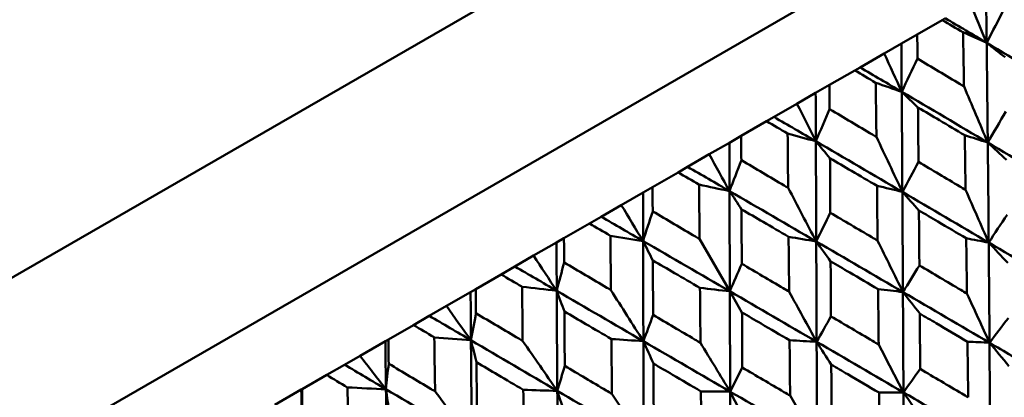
# Model space of a CAD drawing. Header units: millimetres. Extents: x 563 to 2732, y 83 to 2094.
# Tile 35 of 74: x 975.16 to 987.24, y 162.36 to 167. Entities that reach past the tile are written whole.
import ezdxf

# ---------------------------------------------------------------- set-up
doc = ezdxf.new("R2010")
doc.units = ezdxf.units.MM
doc.header["$LTSCALE"] = 10
doc.layers.add('Widoczne (ISO)', color=7, linetype='Continuous', lineweight=50)

msp = doc.modelspace()

# ---------------------------------------------------------------- linework, layer by layer
at = {"layer": 'Widoczne (ISO)'}
for p, q in [((965.143, 158.103), (998.051, 177.103)), ((966.992, 156.899), (998.169, 174.899)), ((986.48, 166.995), (986.516, 167.017)), ((986.48, 166.995), (986.173, 166.818)), ((985.978, 166.706), (986.173, 166.818)), ((985.768, 166.584), (985.978, 166.706)), ((985.471, 166.413), (985.768, 166.584)), ((985.407, 166.376), (985.471, 166.413)), ((985.407, 166.376), (985.097, 166.197)), ((984.926, 166.099), (985.097, 166.197)), ((984.697, 165.966), (984.926, 166.099)), ((984.415, 165.804), (984.697, 165.966)), ((984.324, 165.751), (984.415, 165.804)), ((984.324, 165.751), (984.012, 165.571)), ((983.868, 165.488), (984.012, 165.571)), ((983.62, 165.345), (983.868, 165.488)), ((983.355, 165.191), (983.62, 165.345)), ((983.237, 165.123), (982.925, 164.943)), ((983.237, 165.123), (983.355, 165.191)), ((982.541, 164.722), (982.807, 164.875)), ((982.807, 164.875), (982.925, 164.943)), ((982.294, 164.579), (982.541, 164.722)), ((982.149, 164.495), (981.837, 164.315)), ((982.149, 164.495), (982.294, 164.579)), ((981.464, 164.1), (981.746, 164.262)), ((981.746, 164.262), (981.837, 164.315)), ((983.501, 164.305), (983.873, 163.662)), ((981.235, 163.967), (981.464, 164.1)), ((981.065, 163.869), (980.755, 163.69)), ((981.065, 163.869), (981.235, 163.967)), ((980.394, 163.482), (980.691, 163.653)), ((980.691, 163.653), (980.755, 163.69)), ((984.022, 163.402), (983.873, 163.662)), ((980.184, 163.361), (980.394, 163.482)), ((979.989, 163.248), (980.184, 163.361)), ((979.989, 163.248), (979.682, 163.071)), ((979.334, 162.87), (979.645, 163.05)), ((979.645, 163.05), (979.682, 163.071)), ((979.144, 162.76), (979.334, 162.87)), ((978.925, 162.634), (979.144, 162.76)), ((978.925, 162.634), (978.622, 162.459)), ((978.289, 162.266), (978.613, 162.454)), ((978.613, 162.454), (978.622, 162.459)), ((984.612, 162.381), (984.943, 161.808))]:
    msp.add_line(p, q, dxfattribs=at)
msp.add_circle((1001.597, 132.962), 50, dxfattribs=at)
for points in [[(987.025, 166.715), (987.022, 166.912), (987.02, 167.109), (987.017, 167.306)], [(986.828, 167.196), (986.894, 167.036), (986.959, 166.875), (987.025, 166.715)], [(987.025, 166.715), (987.097, 166.855), (987.169, 166.995), (987.241, 167.136)], [(987.025, 166.715), (986.855, 166.816), (986.686, 166.916), (986.516, 167.017)], [(987.025, 166.715), (986.928, 166.758), (986.832, 166.801), (986.735, 166.844)], [(985.982, 166.113), (985.981, 166.31), (985.979, 166.508), (985.978, 166.706)], [(988.074, 166.088), (987.725, 166.297), (987.375, 166.506), (987.025, 166.715)], [(987.25, 166.537), (987.175, 166.596), (987.1, 166.656), (987.025, 166.715)], [(987.038, 165.489), (987.034, 165.898), (987.03, 166.307), (987.025, 166.715)], [(985.768, 166.584), (985.839, 166.427), (985.911, 166.27), (985.982, 166.113)], [(985.982, 166.113), (985.812, 166.213), (985.641, 166.313), (985.471, 166.413)], [(985.982, 166.113), (986.047, 166.249), (986.111, 166.385), (986.176, 166.521)], [(985.982, 166.113), (985.876, 166.15), (985.77, 166.187), (985.664, 166.225)], [(986.747, 166.179), (986.844, 165.949), (986.942, 165.719), (987.038, 165.489)], [(984.929, 165.505), (984.928, 165.703), (984.927, 165.901), (984.926, 166.099)], [(987.038, 165.489), (986.687, 165.698), (986.335, 165.906), (985.982, 166.113)], [(986.182, 165.92), (986.115, 165.984), (986.048, 166.049), (985.982, 166.113)], [(985.99, 164.884), (985.988, 165.294), (985.985, 165.704), (985.982, 166.113)], [(984.697, 165.966), (984.775, 165.812), (984.852, 165.658), (984.929, 165.505)], [(984.929, 165.505), (984.758, 165.605), (984.587, 165.704), (984.415, 165.804)], [(984.929, 165.505), (984.985, 165.636), (985.042, 165.767), (985.098, 165.899)], [(987.038, 165.489), (987.112, 165.617), (987.186, 165.744), (987.26, 165.871)], [(984.929, 165.505), (984.813, 165.537), (984.698, 165.569), (984.582, 165.6)], [(987.038, 165.489), (986.944, 165.52), (986.85, 165.55), (986.756, 165.58)], [(983.869, 164.893), (983.869, 165.091), (983.868, 165.289), (983.868, 165.488)], [(985.99, 164.884), (985.637, 165.091), (985.283, 165.298), (984.929, 165.505)], [(985.102, 165.296), (985.044, 165.366), (984.986, 165.435), (984.929, 165.505)], [(984.933, 164.274), (984.932, 164.685), (984.93, 165.095), (984.929, 165.505)], [(985.672, 165.559), (985.778, 165.333), (985.884, 165.109), (985.99, 164.884)], [(987.05, 164.261), (987.047, 164.671), (987.043, 165.08), (987.038, 165.489)], [(988.093, 164.863), (987.742, 165.072), (987.39, 165.281), (987.038, 165.489)], [(987.268, 165.276), (987.191, 165.347), (987.115, 165.418), (987.038, 165.489)], [(983.62, 165.345), (983.703, 165.194), (983.786, 165.043), (983.869, 164.893)], [(983.869, 164.893), (983.917, 165.019), (983.965, 165.146), (984.014, 165.272)], [(985.99, 164.884), (986.056, 165.007), (986.122, 165.129), (986.188, 165.252)], [(983.869, 164.893), (983.698, 164.993), (983.527, 165.092), (983.355, 165.191)], [(983.869, 164.893), (983.745, 164.92), (983.62, 164.946), (983.495, 164.973)], [(985.99, 164.884), (985.886, 164.909), (985.783, 164.934), (985.679, 164.958)], [(982.808, 164.28), (982.807, 164.478), (982.807, 164.677), (982.807, 164.875)], [(984.933, 164.274), (984.579, 164.481), (984.224, 164.687), (983.869, 164.893)], [(984.016, 164.669), (983.967, 164.744), (983.918, 164.819), (983.869, 164.893)], [(983.873, 163.662), (983.871, 164.072), (983.87, 164.483), (983.869, 164.893)], [(984.589, 164.933), (984.704, 164.713), (984.819, 164.493), (984.933, 164.274)], [(985.997, 163.653), (985.995, 164.064), (985.993, 164.474), (985.99, 164.884)], [(987.05, 164.261), (986.697, 164.469), (986.344, 164.677), (985.99, 164.884)], [(986.193, 164.656), (986.125, 164.732), (986.058, 164.808), (985.99, 164.884)], [(986.766, 164.908), (986.861, 164.692), (986.956, 164.476), (987.05, 164.261)], [(982.541, 164.722), (982.63, 164.574), (982.719, 164.427), (982.808, 164.28)], [(982.808, 164.28), (982.847, 164.401), (982.886, 164.523), (982.926, 164.644)], [(984.933, 164.274), (984.991, 164.392), (985.049, 164.51), (985.106, 164.627)], [(987.05, 164.261), (987.125, 164.375), (987.201, 164.489), (987.276, 164.603)], [(982.808, 164.28), (982.636, 164.38), (982.465, 164.479), (982.294, 164.579)], [(981.748, 163.669), (981.747, 163.867), (981.747, 164.065), (981.746, 164.262)], [(982.808, 164.28), (982.674, 164.302), (982.541, 164.323), (982.407, 164.345)], [(983.873, 163.662), (983.518, 163.868), (983.163, 164.074), (982.808, 164.28)], [(982.928, 164.041), (982.888, 164.121), (982.848, 164.201), (982.808, 164.28)], [(982.812, 163.049), (982.81, 163.46), (982.809, 163.87), (982.808, 164.28)], [(984.933, 164.274), (984.82, 164.293), (984.707, 164.313), (984.594, 164.332)], [(984.938, 163.042), (984.937, 163.452), (984.935, 163.863), (984.933, 164.274)], [(985.997, 163.653), (985.643, 163.86), (985.288, 164.067), (984.933, 164.274)], [(985.11, 164.03), (985.051, 164.112), (984.992, 164.193), (984.933, 164.274)], [(985.686, 164.284), (985.79, 164.073), (985.894, 163.863), (985.997, 163.653)], [(987.05, 164.261), (986.958, 164.278), (986.866, 164.296), (986.774, 164.313)], [(987.06, 163.03), (987.057, 163.441), (987.054, 163.851), (987.05, 164.261)], [(988.108, 163.635), (987.756, 163.844), (987.403, 164.053), (987.05, 164.261)], [(987.283, 164.012), (987.205, 164.095), (987.128, 164.178), (987.05, 164.261)], [(981.464, 164.1), (981.559, 163.956), (981.654, 163.812), (981.748, 163.669)], [(981.748, 163.669), (981.778, 163.785), (981.809, 163.901), (981.839, 164.017)], [(983.873, 163.662), (983.921, 163.774), (983.97, 163.887), (984.019, 164)], [(981.748, 163.669), (981.577, 163.768), (981.406, 163.868), (981.235, 163.967)], [(985.997, 163.653), (986.064, 163.762), (986.132, 163.871), (986.199, 163.981)], [(980.695, 163.061), (980.694, 163.258), (980.692, 163.456), (980.691, 163.653)], [(981.748, 163.669), (981.606, 163.685), (981.464, 163.702), (981.322, 163.718)], [(982.812, 163.049), (982.457, 163.256), (982.103, 163.462), (981.748, 163.669)], [(981.842, 163.414), (981.811, 163.499), (981.78, 163.584), (981.748, 163.669)], [(981.755, 162.439), (981.752, 162.849), (981.75, 163.259), (981.748, 163.669)], [(982.413, 163.677), (982.546, 163.467), (982.679, 163.258), (982.812, 163.049)], [(983.873, 163.662), (983.751, 163.676), (983.628, 163.69), (983.506, 163.704)], [(983.877, 162.429), (983.875, 162.84), (983.874, 163.251), (983.873, 163.662)], [(984.938, 163.042), (984.583, 163.248), (984.228, 163.455), (983.873, 163.662)], [(984.601, 163.657), (984.713, 163.452), (984.826, 163.246), (984.938, 163.042)], [(985.997, 163.653), (985.896, 163.665), (985.794, 163.677), (985.693, 163.688)], [(986.003, 162.42), (986.002, 162.831), (985.999, 163.242), (985.997, 163.653)], [(987.06, 163.03), (986.706, 163.238), (986.352, 163.446), (985.997, 163.653)], [(986.204, 163.388), (986.135, 163.477), (986.066, 163.565), (985.997, 163.653)], [(986.783, 163.634), (986.876, 163.432), (986.968, 163.231), (987.06, 163.03)], [(980.394, 163.482), (980.494, 163.341), (980.595, 163.201), (980.695, 163.061)], [(980.695, 163.061), (980.716, 163.171), (980.737, 163.282), (980.757, 163.392)], [(980.695, 163.061), (980.525, 163.161), (980.354, 163.261), (980.184, 163.361)], [(982.812, 163.049), (982.852, 163.157), (982.891, 163.264), (982.931, 163.372)], [(984.938, 163.042), (984.997, 163.146), (985.055, 163.25), (985.114, 163.354)], [(987.06, 163.03), (987.137, 163.131), (987.214, 163.231), (987.291, 163.332)], [(979.652, 162.459), (979.65, 162.655), (979.647, 162.852), (979.645, 163.05)], [(980.695, 163.061), (980.545, 163.073), (980.395, 163.084), (980.245, 163.096)], [(981.755, 162.439), (981.401, 162.646), (981.048, 162.853), (980.695, 163.061)], [(980.763, 162.791), (980.74, 162.881), (980.718, 162.971), (980.695, 163.061)], [(980.707, 161.834), (980.702, 162.243), (980.698, 162.651), (980.695, 163.061)], [(981.33, 163.052), (981.472, 162.847), (981.614, 162.643), (981.755, 162.439)], [(982.812, 163.049), (982.681, 163.058), (982.55, 163.067), (982.419, 163.076)], [(982.818, 161.817), (982.815, 162.228), (982.813, 162.638), (982.812, 163.049)], [(983.877, 162.429), (983.522, 162.636), (983.167, 162.842), (982.812, 163.049)], [(982.935, 162.774), (982.894, 162.866), (982.853, 162.958), (982.812, 163.049)], [(983.512, 163.029), (983.634, 162.828), (983.756, 162.628), (983.877, 162.429)], [(984.938, 163.042), (984.827, 163.048), (984.717, 163.055), (984.606, 163.061)], [(984.943, 161.808), (984.941, 162.219), (984.94, 162.63), (984.938, 163.042)], [(986.003, 162.42), (985.649, 162.627), (985.293, 162.835), (984.938, 163.042)], [(985.118, 162.761), (985.058, 162.855), (984.998, 162.948), (984.938, 163.042)], [(987.06, 163.03), (986.97, 163.035), (986.88, 163.039), (986.79, 163.043)], [(987.297, 162.744), (987.218, 162.84), (987.139, 162.935), (987.06, 163.03)], [(985.7, 163.009), (985.801, 162.812), (985.903, 162.616), (986.003, 162.42)], [(979.334, 162.87), (979.44, 162.732), (979.546, 162.595), (979.652, 162.459)], [(979.652, 162.459), (979.483, 162.559), (979.314, 162.66), (979.144, 162.76)], [(979.652, 162.459), (979.663, 162.563), (979.674, 162.668), (979.686, 162.773)], [(981.755, 162.439), (981.786, 162.541), (981.816, 162.643), (981.847, 162.746)], [(983.877, 162.429), (983.927, 162.528), (983.976, 162.627), (984.026, 162.726)], [(986.003, 162.42), (986.072, 162.516), (986.14, 162.612), (986.209, 162.708)], [(978.624, 161.865), (978.62, 162.061), (978.617, 162.257), (978.613, 162.454)], [(979.652, 162.459), (979.495, 162.466), (979.337, 162.474), (979.179, 162.481)], [(980.707, 161.834), (980.355, 162.042), (980.003, 162.25), (979.652, 162.459)], [(979.694, 162.174), (979.68, 162.269), (979.666, 162.364), (979.652, 162.459)], [(979.671, 161.236), (979.664, 161.643), (979.658, 162.051), (979.652, 162.459)], [(980.255, 162.432), (980.406, 162.232), (980.556, 162.032), (980.707, 161.834)], [(981.755, 162.439), (981.616, 162.443), (981.477, 162.448), (981.338, 162.452)], [(981.765, 161.209), (981.761, 161.619), (981.758, 162.029), (981.755, 162.439)], [(982.818, 161.817), (982.463, 162.025), (982.109, 162.232), (981.755, 162.439)], [(981.851, 162.149), (981.819, 162.246), (981.787, 162.343), (981.755, 162.439)], [(983.877, 162.429), (983.757, 162.43), (983.638, 162.432), (983.518, 162.433)], [(983.882, 161.196), (983.88, 161.606), (983.878, 162.018), (983.877, 162.429)], [(984.943, 161.808), (984.588, 162.015), (984.232, 162.222), (983.877, 162.429)], [(984.03, 162.133), (983.979, 162.232), (983.928, 162.33), (983.877, 162.429)], [(986.003, 162.42), (985.904, 162.419), (985.805, 162.418), (985.705, 162.417)], [(986.213, 162.119), (986.143, 162.22), (986.073, 162.32), (986.003, 162.42)], [(982.426, 162.402), (982.557, 162.207), (982.688, 162.012), (982.818, 161.817)]]:
    msp.add_open_spline(points, degree=3, dxfattribs=at)
for points, knots in [([(986.735, 166.844), (986.735, 166.844), (986.734, 166.844), (986.649, 166.895), (986.564, 166.945), (986.48, 166.995)], [0.02951568, 0.02951568, 0.02951568, 0.02951568, 0.02969929, 0.02969929, 0.05939589, 0.05939589, 0.05939589, 0.05939589]), ([(986.173, 166.818), (986.174, 166.72), (986.175, 166.621), (986.176, 166.522), (986.176, 166.521), (986.176, 166.521)], [0, 0, 0, 0, 0.02969567, 0.02969567, 0.02988021, 0.02988021, 0.02988021, 0.02988021]), ([(986.747, 166.179), (986.746, 166.198), (986.746, 166.216), (986.742, 166.438), (986.739, 166.641), (986.735, 166.844)], [0.0853813, 0.0853813, 0.0853813, 0.0853813, 0.09097809, 0.09097809, 0.15214536, 0.15214536, 0.15214536, 0.15214536]), ([(986.176, 166.521), (986.35, 166.416), (986.524, 166.312), (986.714, 166.198), (986.73, 166.189), (986.747, 166.179)], [0.0297954, 0.0297954, 0.0297954, 0.0297954, 0.09092493, 0.09092493, 0.09655955, 0.09655955, 0.09655955, 0.09655955]), ([(985.664, 166.225), (985.663, 166.225), (985.662, 166.225), (985.577, 166.276), (985.492, 166.326), (985.407, 166.376)], [0.02951568, 0.02951568, 0.02951568, 0.02951568, 0.02969929, 0.02969929, 0.05939589, 0.05939589, 0.05939589, 0.05939589]), ([(985.097, 166.197), (985.097, 166.098), (985.098, 165.999), (985.098, 165.9), (985.098, 165.899), (985.098, 165.899)], [0, 0, 0, 0, 0.02969567, 0.02969567, 0.02988021, 0.02988021, 0.02988021, 0.02988021]), ([(985.672, 165.559), (985.672, 165.577), (985.671, 165.596), (985.669, 165.818), (985.666, 166.021), (985.664, 166.225)], [0.0853813, 0.0853813, 0.0853813, 0.0853813, 0.09097809, 0.09097809, 0.15214536, 0.15214536, 0.15214536, 0.15214536]), ([(985.098, 165.899), (985.274, 165.795), (985.449, 165.691), (985.64, 165.578), (985.656, 165.568), (985.672, 165.559)], [0.0297954, 0.0297954, 0.0297954, 0.0297954, 0.09092493, 0.09092493, 0.09655955, 0.09655955, 0.09655955, 0.09655955]), ([(986.756, 165.58), (986.653, 165.641), (986.549, 165.703), (986.358, 165.816), (986.27, 165.868), (986.182, 165.92)], [0.02528165, 0.02528165, 0.02528165, 0.02528165, 0.06150593, 0.06150593, 0.09223152, 0.09223152, 0.09223152, 0.09223152]), ([(986.182, 165.92), (986.183, 165.818), (986.184, 165.715), (986.186, 165.493), (986.187, 165.372), (986.188, 165.252)], [0.03078053, 0.03078053, 0.03078053, 0.03078053, 0.06149921, 0.06149921, 0.09773041, 0.09773041, 0.09773041, 0.09773041]), ([(984.582, 165.6), (984.582, 165.601), (984.581, 165.601), (984.495, 165.651), (984.41, 165.701), (984.324, 165.751)], [0.02951568, 0.02951568, 0.02951568, 0.02951568, 0.02969929, 0.02969929, 0.05939589, 0.05939589, 0.05939589, 0.05939589]), ([(984.012, 165.571), (984.013, 165.472), (984.013, 165.373), (984.014, 165.273), (984.014, 165.273), (984.014, 165.272)], [0, 0, 0, 0, 0.02969567, 0.02969567, 0.02988021, 0.02988021, 0.02988021, 0.02988021]), ([(984.589, 164.933), (984.588, 164.952), (984.588, 164.971), (984.586, 165.193), (984.584, 165.397), (984.582, 165.6)], [0.0853813, 0.0853813, 0.0853813, 0.0853813, 0.09097809, 0.09097809, 0.15214536, 0.15214536, 0.15214536, 0.15214536]), ([(986.766, 164.908), (986.766, 164.935), (986.765, 164.963), (986.762, 165.187), (986.759, 165.384), (986.756, 165.58)], [0.0806421, 0.0806421, 0.0806421, 0.0806421, 0.08897282, 0.08897282, 0.14811965, 0.14811965, 0.14811965, 0.14811965]), ([(984.014, 165.272), (984.189, 165.169), (984.365, 165.065), (984.556, 164.952), (984.572, 164.943), (984.589, 164.933)], [0.0297954, 0.0297954, 0.0297954, 0.0297954, 0.09092493, 0.09092493, 0.09655955, 0.09655955, 0.09655955, 0.09655955]), ([(985.679, 164.958), (985.575, 165.019), (985.471, 165.08), (985.279, 165.193), (985.19, 165.245), (985.102, 165.296)], [0.02528165, 0.02528165, 0.02528165, 0.02528165, 0.06150593, 0.06150593, 0.09223152, 0.09223152, 0.09223152, 0.09223152]), ([(985.102, 165.296), (985.103, 165.194), (985.103, 165.092), (985.105, 164.869), (985.105, 164.748), (985.106, 164.627)], [0.03078053, 0.03078053, 0.03078053, 0.03078053, 0.06149921, 0.06149921, 0.09773041, 0.09773041, 0.09773041, 0.09773041]), ([(986.188, 165.252), (986.357, 165.151), (986.526, 165.051), (986.718, 164.936), (986.742, 164.922), (986.766, 164.908)], [0.02983351, 0.02983351, 0.02983351, 0.02983351, 0.0889495, 0.0889495, 0.09731113, 0.09731113, 0.09731113, 0.09731113]), ([(983.495, 164.973), (983.495, 164.973), (983.494, 164.974), (983.408, 165.024), (983.323, 165.073), (983.237, 165.123)], [0.02951568, 0.02951568, 0.02951568, 0.02951568, 0.02969929, 0.02969929, 0.05939589, 0.05939589, 0.05939589, 0.05939589]), ([(983.501, 164.305), (983.501, 164.324), (983.501, 164.343), (983.499, 164.565), (983.497, 164.769), (983.495, 164.973)], [0.0853813, 0.0853813, 0.0853813, 0.0853813, 0.09097809, 0.09097809, 0.15214536, 0.15214536, 0.15214536, 0.15214536]), ([(985.686, 164.284), (985.686, 164.312), (985.686, 164.34), (985.683, 164.564), (985.681, 164.761), (985.679, 164.958)], [0.0806421, 0.0806421, 0.0806421, 0.0806421, 0.08897282, 0.08897282, 0.14811965, 0.14811965, 0.14811965, 0.14811965]), ([(982.925, 164.943), (982.925, 164.844), (982.925, 164.745), (982.926, 164.645), (982.926, 164.645), (982.926, 164.644)], [0, 0, 0, 0, 0.02969567, 0.02969567, 0.02988021, 0.02988021, 0.02988021, 0.02988021]), ([(982.926, 164.644), (983.101, 164.541), (983.277, 164.437), (983.469, 164.324), (983.485, 164.315), (983.501, 164.305)], [0.0297954, 0.0297954, 0.0297954, 0.0297954, 0.09092493, 0.09092493, 0.09655955, 0.09655955, 0.09655955, 0.09655955]), ([(984.594, 164.332), (984.49, 164.393), (984.386, 164.454), (984.193, 164.566), (984.105, 164.618), (984.016, 164.669)], [0.02528165, 0.02528165, 0.02528165, 0.02528165, 0.06150593, 0.06150593, 0.09223152, 0.09223152, 0.09223152, 0.09223152]), ([(984.016, 164.669), (984.017, 164.567), (984.017, 164.465), (984.018, 164.241), (984.019, 164.121), (984.019, 164)], [0.03078053, 0.03078053, 0.03078053, 0.03078053, 0.06149921, 0.06149921, 0.09773041, 0.09773041, 0.09773041, 0.09773041]), ([(985.106, 164.627), (985.276, 164.527), (985.445, 164.427), (985.639, 164.313), (985.663, 164.298), (985.686, 164.284)], [0.02983351, 0.02983351, 0.02983351, 0.02983351, 0.0889495, 0.0889495, 0.09731113, 0.09731113, 0.09731113, 0.09731113]), ([(986.774, 164.313), (986.658, 164.381), (986.542, 164.45), (986.348, 164.564), (986.271, 164.61), (986.193, 164.656)], [0.02104899, 0.02104899, 0.02104899, 0.02104899, 0.0615671, 0.0615671, 0.08866561, 0.08866561, 0.08866561, 0.08866561]), ([(986.193, 164.656), (986.194, 164.566), (986.195, 164.475), (986.197, 164.25), (986.198, 164.116), (986.199, 163.981)], [0.03448054, 0.03448054, 0.03448054, 0.03448054, 0.06157222, 0.06157222, 0.10209717, 0.10209717, 0.10209717, 0.10209717]), ([(982.407, 164.345), (982.407, 164.345), (982.406, 164.345), (982.32, 164.396), (982.235, 164.445), (982.149, 164.495)], [0.02951568, 0.02951568, 0.02951568, 0.02951568, 0.02969929, 0.02969929, 0.05939589, 0.05939589, 0.05939589, 0.05939589]), ([(981.837, 164.315), (981.838, 164.216), (981.838, 164.117), (981.839, 164.018), (981.839, 164.017), (981.839, 164.017)], [0, 0, 0, 0, 0.02969567, 0.02969567, 0.02988021, 0.02988021, 0.02988021, 0.02988021]), ([(982.413, 163.677), (982.413, 163.696), (982.413, 163.715), (982.411, 163.937), (982.409, 164.141), (982.407, 164.345)], [0.0853813, 0.0853813, 0.0853813, 0.0853813, 0.09097809, 0.09097809, 0.15214536, 0.15214536, 0.15214536, 0.15214536]), ([(984.601, 163.657), (984.6, 163.685), (984.6, 163.713), (984.598, 163.938), (984.596, 164.135), (984.594, 164.332)], [0.0806421, 0.0806421, 0.0806421, 0.0806421, 0.08897282, 0.08897282, 0.14811965, 0.14811965, 0.14811965, 0.14811965]), ([(986.783, 163.634), (986.783, 163.663), (986.782, 163.692), (986.779, 163.918), (986.777, 164.115), (986.774, 164.313)], [0.07597559, 0.07597559, 0.07597559, 0.07597559, 0.08464777, 0.08464777, 0.14401425, 0.14401425, 0.14401425, 0.14401425]), ([(981.839, 164.017), (982.014, 163.913), (982.19, 163.81), (982.381, 163.697), (982.397, 163.687), (982.413, 163.677)], [0.0297954, 0.0297954, 0.0297954, 0.0297954, 0.09092493, 0.09092493, 0.09655955, 0.09655955, 0.09655955, 0.09655955]), ([(983.506, 163.704), (983.402, 163.765), (983.298, 163.826), (983.105, 163.938), (983.017, 163.99), (982.928, 164.041)], [0.02528165, 0.02528165, 0.02528165, 0.02528165, 0.06150593, 0.06150593, 0.09223152, 0.09223152, 0.09223152, 0.09223152]), ([(982.928, 164.041), (982.929, 163.939), (982.929, 163.836), (982.93, 163.613), (982.931, 163.493), (982.931, 163.372)], [0.03078053, 0.03078053, 0.03078053, 0.03078053, 0.06149921, 0.06149921, 0.09773041, 0.09773041, 0.09773041, 0.09773041]), ([(984.019, 164), (984.189, 163.9), (984.359, 163.8), (984.553, 163.686), (984.577, 163.671), (984.601, 163.657)], [0.02983351, 0.02983351, 0.02983351, 0.02983351, 0.0889495, 0.0889495, 0.09731113, 0.09731113, 0.09731113, 0.09731113]), ([(985.693, 163.688), (985.576, 163.757), (985.46, 163.825), (985.266, 163.939), (985.188, 163.985), (985.11, 164.03)], [0.02104899, 0.02104899, 0.02104899, 0.02104899, 0.0615671, 0.0615671, 0.08866561, 0.08866561, 0.08866561, 0.08866561]), ([(985.11, 164.03), (985.11, 163.94), (985.111, 163.85), (985.112, 163.624), (985.113, 163.489), (985.114, 163.354)], [0.03448054, 0.03448054, 0.03448054, 0.03448054, 0.06157222, 0.06157222, 0.10209717, 0.10209717, 0.10209717, 0.10209717]), ([(981.322, 163.718), (981.322, 163.719), (981.321, 163.719), (981.236, 163.769), (981.15, 163.819), (981.065, 163.869)], [0.02951568, 0.02951568, 0.02951568, 0.02951568, 0.02969929, 0.02969929, 0.05939589, 0.05939589, 0.05939589, 0.05939589]), ([(986.199, 163.981), (986.369, 163.88), (986.539, 163.779), (986.733, 163.664), (986.758, 163.649), (986.783, 163.634)], [0.02530969, 0.02530969, 0.02530969, 0.02530969, 0.08465152, 0.08465152, 0.09334823, 0.09334823, 0.09334823, 0.09334823]), ([(980.755, 163.69), (980.756, 163.592), (980.757, 163.493), (980.757, 163.393), (980.757, 163.393), (980.757, 163.392)], [0, 0, 0, 0, 0.02969567, 0.02969567, 0.02988021, 0.02988021, 0.02988021, 0.02988021]), ([(981.33, 163.052), (981.33, 163.071), (981.33, 163.089), (981.327, 163.311), (981.325, 163.515), (981.322, 163.718)], [0.0853813, 0.0853813, 0.0853813, 0.0853813, 0.09097809, 0.09097809, 0.15214536, 0.15214536, 0.15214536, 0.15214536]), ([(983.512, 163.029), (983.512, 163.057), (983.512, 163.085), (983.51, 163.309), (983.508, 163.507), (983.506, 163.704)], [0.0806421, 0.0806421, 0.0806421, 0.0806421, 0.08897282, 0.08897282, 0.14811965, 0.14811965, 0.14811965, 0.14811965]), ([(985.7, 163.009), (985.699, 163.037), (985.699, 163.066), (985.697, 163.293), (985.695, 163.491), (985.693, 163.688)], [0.07597559, 0.07597559, 0.07597559, 0.07597559, 0.08464777, 0.08464777, 0.14401425, 0.14401425, 0.14401425, 0.14401425]), ([(980.757, 163.392), (980.932, 163.288), (981.107, 163.185), (981.298, 163.071), (981.314, 163.062), (981.33, 163.052)], [0.0297954, 0.0297954, 0.0297954, 0.0297954, 0.09092493, 0.09092493, 0.09655955, 0.09655955, 0.09655955, 0.09655955]), ([(982.419, 163.076), (982.315, 163.137), (982.211, 163.198), (982.019, 163.311), (981.93, 163.363), (981.842, 163.414)], [0.02528165, 0.02528165, 0.02528165, 0.02528165, 0.06150593, 0.06150593, 0.09223152, 0.09223152, 0.09223152, 0.09223152]), ([(981.842, 163.414), (981.843, 163.312), (981.843, 163.21), (981.845, 162.987), (981.846, 162.866), (981.847, 162.746)], [0.03078053, 0.03078053, 0.03078053, 0.03078053, 0.06149921, 0.06149921, 0.09773041, 0.09773041, 0.09773041, 0.09773041]), ([(984.606, 163.061), (984.489, 163.129), (984.373, 163.197), (984.178, 163.311), (984.1, 163.357), (984.022, 163.402)], [0.02104899, 0.02104899, 0.02104899, 0.02104899, 0.0615671, 0.0615671, 0.08866561, 0.08866561, 0.08866561, 0.08866561]), ([(984.022, 163.402), (984.023, 163.312), (984.023, 163.222), (984.025, 162.996), (984.025, 162.861), (984.026, 162.726)], [0.03448054, 0.03448054, 0.03448054, 0.03448054, 0.06157222, 0.06157222, 0.10209717, 0.10209717, 0.10209717, 0.10209717]), ([(986.79, 163.043), (986.662, 163.119), (986.533, 163.195), (986.338, 163.31), (986.271, 163.349), (986.204, 163.388)], [0.01681985, 0.01681985, 0.01681985, 0.01681985, 0.06159108, 0.06159108, 0.08495433, 0.08495433, 0.08495433, 0.08495433]), ([(986.204, 163.388), (986.204, 163.311), (986.205, 163.233), (986.207, 163.006), (986.208, 162.857), (986.209, 162.708)], [0.03825175, 0.03825175, 0.03825175, 0.03825175, 0.06160817, 0.06160817, 0.10638617, 0.10638617, 0.10638617, 0.10638617]), ([(982.931, 163.372), (983.101, 163.272), (983.271, 163.172), (983.464, 163.057), (983.488, 163.043), (983.512, 163.029)], [0.02983351, 0.02983351, 0.02983351, 0.02983351, 0.0889495, 0.0889495, 0.09731113, 0.09731113, 0.09731113, 0.09731113]), ([(985.114, 163.354), (985.284, 163.254), (985.455, 163.153), (985.65, 163.038), (985.675, 163.023), (985.7, 163.009)], [0.02530969, 0.02530969, 0.02530969, 0.02530969, 0.08465152, 0.08465152, 0.09334823, 0.09334823, 0.09334823, 0.09334823]), ([(980.245, 163.096), (980.245, 163.097), (980.244, 163.097), (980.159, 163.148), (980.074, 163.198), (979.989, 163.248)], [0.02951568, 0.02951568, 0.02951568, 0.02951568, 0.02969929, 0.02969929, 0.05939589, 0.05939589, 0.05939589, 0.05939589]), ([(979.682, 163.071), (979.683, 162.972), (979.684, 162.874), (979.686, 162.775), (979.686, 162.774), (979.686, 162.773)], [0, 0, 0, 0, 0.02969567, 0.02969567, 0.02988021, 0.02988021, 0.02988021, 0.02988021]), ([(980.255, 162.432), (980.255, 162.45), (980.255, 162.469), (980.251, 162.69), (980.248, 162.893), (980.245, 163.096)], [0.0853813, 0.0853813, 0.0853813, 0.0853813, 0.09097809, 0.09097809, 0.15214536, 0.15214536, 0.15214536, 0.15214536]), ([(982.426, 162.402), (982.426, 162.43), (982.426, 162.458), (982.423, 162.682), (982.421, 162.879), (982.419, 163.076)], [0.0806421, 0.0806421, 0.0806421, 0.0806421, 0.08897282, 0.08897282, 0.14811965, 0.14811965, 0.14811965, 0.14811965]), ([(984.612, 162.381), (984.612, 162.41), (984.612, 162.438), (984.61, 162.665), (984.608, 162.863), (984.606, 163.061)], [0.07597559, 0.07597559, 0.07597559, 0.07597559, 0.08464777, 0.08464777, 0.14401425, 0.14401425, 0.14401425, 0.14401425]), ([(986.798, 162.36), (986.797, 162.389), (986.797, 162.418), (986.795, 162.646), (986.792, 162.845), (986.79, 163.043)], [0.07138254, 0.07138254, 0.07138254, 0.07138254, 0.08018544, 0.08018544, 0.13983561, 0.13983561, 0.13983561, 0.13983561]), ([(987.068, 161.798), (987.066, 162.103), (987.064, 162.408), (987.061, 162.819), (987.061, 162.924), (987.06, 163.03)], [0.3692784, 0.3692784, 0.3692784, 0.3692784, 0.4608442, 0.4608442, 0.492629, 0.492629, 0.492629, 0.492629]), ([(988.12, 162.406), (987.858, 162.561), (987.596, 162.715), (987.242, 162.923), (987.151, 162.977), (987.06, 163.03)], [0.3692784, 0.3692784, 0.3692784, 0.3692784, 0.4608442, 0.4608442, 0.492629, 0.492629, 0.492629, 0.492629]), ([(981.338, 162.452), (981.234, 162.513), (981.13, 162.574), (980.939, 162.687), (980.851, 162.739), (980.763, 162.791)], [0.02528165, 0.02528165, 0.02528165, 0.02528165, 0.06150593, 0.06150593, 0.09223152, 0.09223152, 0.09223152, 0.09223152]), ([(980.763, 162.791), (980.764, 162.689), (980.765, 162.587), (980.767, 162.364), (980.768, 162.244), (980.77, 162.124)], [0.03078053, 0.03078053, 0.03078053, 0.03078053, 0.06149921, 0.06149921, 0.09773041, 0.09773041, 0.09773041, 0.09773041]), ([(979.686, 162.773), (979.859, 162.669), (980.033, 162.565), (980.223, 162.451), (980.239, 162.441), (980.255, 162.432)], [0.0297954, 0.0297954, 0.0297954, 0.0297954, 0.09092493, 0.09092493, 0.09655955, 0.09655955, 0.09655955, 0.09655955]), ([(981.847, 162.746), (982.016, 162.645), (982.185, 162.545), (982.379, 162.43), (982.403, 162.416), (982.426, 162.402)], [0.02983351, 0.02983351, 0.02983351, 0.02983351, 0.0889495, 0.0889495, 0.09731113, 0.09731113, 0.09731113, 0.09731113]), ([(983.518, 162.433), (983.402, 162.501), (983.285, 162.569), (983.091, 162.683), (983.013, 162.729), (982.935, 162.774)], [0.02104899, 0.02104899, 0.02104899, 0.02104899, 0.0615671, 0.0615671, 0.08866561, 0.08866561, 0.08866561, 0.08866561]), ([(982.935, 162.774), (982.935, 162.684), (982.936, 162.594), (982.937, 162.369), (982.938, 162.234), (982.939, 162.099)], [0.03448054, 0.03448054, 0.03448054, 0.03448054, 0.06157222, 0.06157222, 0.10209717, 0.10209717, 0.10209717, 0.10209717]), ([(984.026, 162.726), (984.196, 162.626), (984.367, 162.525), (984.562, 162.41), (984.587, 162.395), (984.612, 162.381)], [0.02530969, 0.02530969, 0.02530969, 0.02530969, 0.08465152, 0.08465152, 0.09334823, 0.09334823, 0.09334823, 0.09334823]), ([(985.705, 162.417), (985.577, 162.492), (985.448, 162.568), (985.252, 162.683), (985.185, 162.722), (985.118, 162.761)], [0.01681985, 0.01681985, 0.01681985, 0.01681985, 0.06159108, 0.06159108, 0.08495433, 0.08495433, 0.08495433, 0.08495433]), ([(985.118, 162.761), (985.118, 162.684), (985.119, 162.606), (985.12, 162.379), (985.121, 162.229), (985.122, 162.08)], [0.03825175, 0.03825175, 0.03825175, 0.03825175, 0.06160817, 0.06160817, 0.10638617, 0.10638617, 0.10638617, 0.10638617]), ([(986.209, 162.708), (986.38, 162.607), (986.551, 162.506), (986.747, 162.39), (986.772, 162.375), (986.798, 162.36)], [0.02053386, 0.02053386, 0.02053386, 0.02053386, 0.08016461, 0.08016461, 0.08898694, 0.08898694, 0.08898694, 0.08898694]), ([(979.179, 162.481), (979.179, 162.482), (979.178, 162.482), (979.093, 162.533), (979.009, 162.583), (978.925, 162.634)], [0.02951568, 0.02951568, 0.02951568, 0.02951568, 0.02969929, 0.02969929, 0.05939589, 0.05939589, 0.05939589, 0.05939589]), ([(978.622, 162.459), (978.624, 162.361), (978.626, 162.263), (978.628, 162.164), (978.628, 162.163), (978.628, 162.163)], [0, 0, 0, 0, 0.02969567, 0.02969567, 0.02988021, 0.02988021, 0.02988021, 0.02988021]), ([(979.194, 161.818), (979.193, 161.837), (979.193, 161.855), (979.188, 162.076), (979.184, 162.279), (979.179, 162.481)], [0.0853813, 0.0853813, 0.0853813, 0.0853813, 0.09097809, 0.09097809, 0.15214536, 0.15214536, 0.15214536, 0.15214536]), ([(981.347, 161.779), (981.347, 161.807), (981.346, 161.834), (981.343, 162.058), (981.34, 162.255), (981.338, 162.452)], [0.0806421, 0.0806421, 0.0806421, 0.0806421, 0.08897282, 0.08897282, 0.14811965, 0.14811965, 0.14811965, 0.14811965]), ([(983.525, 161.753), (983.524, 161.782), (983.524, 161.811), (983.522, 162.037), (983.52, 162.235), (983.518, 162.433)], [0.07597559, 0.07597559, 0.07597559, 0.07597559, 0.08464777, 0.08464777, 0.14401425, 0.14401425, 0.14401425, 0.14401425]), ([(986.009, 161.187), (986.008, 161.492), (986.006, 161.797), (986.004, 162.208), (986.004, 162.314), (986.003, 162.42)], [0.3692784, 0.3692784, 0.3692784, 0.3692784, 0.4608442, 0.4608442, 0.492629, 0.492629, 0.492629, 0.492629]), ([(987.068, 161.798), (986.804, 161.952), (986.541, 162.106), (986.186, 162.313), (986.095, 162.367), (986.003, 162.42)], [0.3692784, 0.3692784, 0.3692784, 0.3692784, 0.4608442, 0.4608442, 0.492629, 0.492629, 0.492629, 0.492629]), ([(985.712, 161.733), (985.711, 161.762), (985.711, 161.791), (985.709, 162.019), (985.707, 162.218), (985.705, 162.417)], [0.07138254, 0.07138254, 0.07138254, 0.07138254, 0.08018544, 0.08018544, 0.13983561, 0.13983561, 0.13983561, 0.13983561])]:
    msp.add_open_spline(points, degree=3, knots=knots, dxfattribs=at)

doc.saveas('drawing.dxf')
